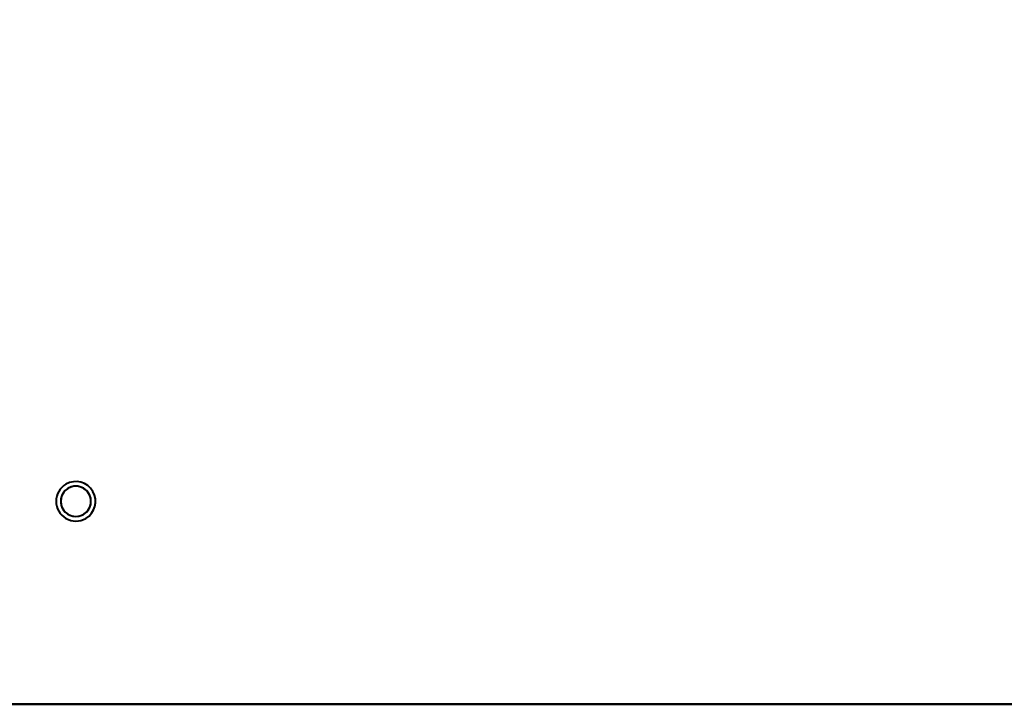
# Model space of a CAD drawing. Header units: millimetres. Extents: x -695 to 695, y -1115 to 611.
# Tile 47 of 87: x 24 to 235, y -324 to -177. Entities that reach past the tile are written whole.
import ezdxf

# ---------------------------------------------------------------- set-up
doc = ezdxf.new("R2010")
doc.units = ezdxf.units.MM
doc.layers.add('G-IMPT', color=8, linetype='Continuous', lineweight=40)

# ---------------------------------------------------------------- blocks, each defined once
blk = doc.blocks.new('NEXA 700 CALQUES_dwg-751640-Niveau de réf_')
at = {"layer": 'G-IMPT', "flags": 128}
for points in [[(-503.97, -333.9), (-252.97, -333.9), (-1.97, -333.9), (249.03, -333.9), (500.03, -333.9)], [(500.03, -333.9), (249.03, -333.9), (-1.97, -333.9), (-252.97, -333.9), (-503.97, -333.9)], [(496.93, -333.9), (247.48, -333.9), (-1.97, -333.9), (-251.42, -333.9), (-500.87, -333.9)], [(-500.87, -333.9), (-251.42, -333.9), (-1.97, -333.9), (247.48, -333.9), (496.93, -333.9)]]:
    blk.add_lwpolyline(points, dxfattribs=at)
at = {"layer": 'G-IMPT'}
for radius, start, end in [(4.25, 120, 300), (4.25, 120, 300), (4.25, 120, 300), (4.25, 120, 300), (3.25, 0, 180), (3.25, 120, 300), (3.25, 120, 300), (3.25, 120, 300), (4.25, 300, 120), (4.25, 300, 120), (4.25, 300, 120), (4.25, 300, 120), (3.25, 360, 120), (3.25, 300, 120), (3.25, 300, 120), (3.25, 180, 0), (3.25, 300, 0)]:
    blk.add_arc((35.92, -290.33), radius, start, end, dxfattribs=at)

msp = doc.modelspace()

# ---------------------------------------------------------------- linework, layer by layer
at = {"color": 94, "lineweight": 30}
msp.add_circle((-1.97, 1), 609.6, dxfattribs=at)

# ---------------------------------------------------------------- block references
at = {"layer": 'G-IMPT'}
msp.add_blockref('NEXA 700 CALQUES_dwg-751640-Niveau de réf_', (0, 10), dxfattribs=at)

doc.saveas('drawing.dxf')
